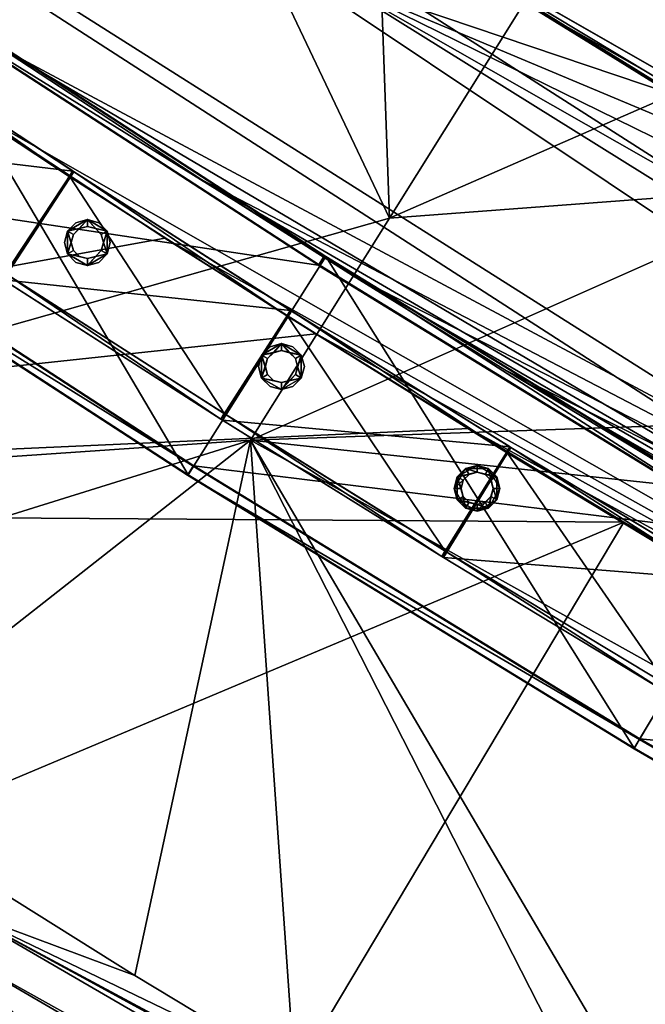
# Model space of a CAD drawing. Header units: millimetres. Extents: x 93711086 to 93775423, y 1247239064 to 1247319365.
# Tile 73 of 256: x 93748710 to 93749001, y 1247274826 to 1247275284. Entities that reach past the tile are written whole.
import ezdxf

# ---------------------------------------------------------------- set-up
doc = ezdxf.new("R2010")
doc.units = ezdxf.units.MM
doc.layers.add('BEAM', color=7, linetype='Continuous')
doc.layers.add('CONCRETE_ITEM', color=7, linetype='Continuous')

# ---------------------------------------------------------------- blocks, each defined once
blk = doc.blocks.new('ad5c39cf-2ef9-4802-b14b-9efffbcddd81')
at = {"color": 0, "transparency": 16777216}
mesh = blk.add_polyface(dxfattribs=at)
corners = [(93748602.4, 1247275520.6, 3925.92), (93748375.09, 1247275684.96, 3928.25), (93748191.53, 1247275674.66, 3924.55), (93748089.34, 1247275299.29, 3907.38), (93748206.98, 1247275213.23, 3906.13), (93748325.52, 1247275128.5, 3905.06), (93748694.09, 1247275456.7, 3925.23), (93748421.96, 1247275061.29, 3904.36), (93748785.54, 1247275394.73, 3924.71), (93748263.09, 1247275768.87, 3929.7), (93748876.36, 1247275335.21, 3638.93), (93748484.78, 1247275604.71, 3356.15), (93748061.37, 1247275925.67, 3647.44), (93748370.86, 1247275688.09, 3357.4), (93748263.37, 1247275541.24, 3463.84), (93748087.69, 1247275056.53, 3297.62), (93748149.15, 1247275626.87, 3465.3), (93748378.8, 1247275456.75, 3462.59), (93748494.97, 1247275373.66, 3461.51), (93748588.93, 1247275308.14, 3460.81), (93748683.1, 1247275244.31, 3460.28), (93748777.58, 1247275182.37, 3459.93), (93748847.83, 1247275137.79, 3459.79), (93748919, 1247275093.8, 3459.76), (93748396.93, 1247275483.12, 3366.15), (93748111.72, 1247275790.59, 3365.38), (93748512.9, 1247275400.16, 3365.06), (93748281.69, 1247275567.48, 3367.4), (93748167.68, 1247275652.97, 3368.86), (93748700.55, 1247275271.13, 3363.84), (93748606.65, 1247275334.78, 3364.37), (93748163.04, 1247275845.65, 3931.22), (93748064.34, 1247275923.3, 3932.85), (93747962.17, 1247275373.01, 3891.58), (93747940.42, 1247275344.96, 3856.08), (93748680.89, 1247274870.35, 3886.1), (93748381.98, 1247275003.83, 3834.36), (93748046.5, 1247275243.9, 3747.39), (93748727.2, 1247274779.73, 3743.32), (93748284.79, 1247275071.58, 3835.06), (93748056.39, 1247275718.35, 3418.6), (93748854.84, 1247275302.86, 3356.08), (93748157.7, 1247275849.85, 3360.39), (93748258.27, 1247275772.53, 3358.86), (93748579.12, 1247274872.45, 3833.48), (93748480.05, 1247274937.37, 3833.82), (93748165.5, 1247275156.83, 3836.13), (93748046.14, 1247275244.17, 3698.77), (93748802.15, 1247274734.49, 3653.38), (93748479.49, 1247274937.75, 3653.83), (93748381.2, 1247275004.37, 3654.36), (93748283.82, 1247275072.25, 3655.07), (93748164.35, 1247275157.67, 3656.13)]
mesh.append_faces([[corners[k] for k in face] for face in [(0, 1, 2, 0), (3, 4, 0, 3), (4, 5, 6, 4), (7, 8, 5, 7), (2, 3, 0, 2), (1, 9, 2, 1), (6, 0, 4, 6), (5, 8, 6, 5), (10, 11, 12, 10), (13, 12, 11, 13), (12, 1, 10, 12), (14, 15, 16, 14), (14, 17, 15, 14), (17, 18, 15, 17), (19, 15, 18, 19), (15, 19, 20, 15), (20, 21, 15, 20), (15, 22, 23, 15), (24, 25, 26, 24), (25, 24, 27, 25), (28, 25, 27, 28), (29, 30, 25, 29), (26, 25, 30, 26), (2, 31, 32, 2), (31, 2, 9, 31), (33, 34, 35, 33), (36, 37, 38, 36), (33, 35, 5, 33), (37, 36, 39, 37), (40, 18, 17, 40), (40, 17, 14, 40), (40, 19, 18, 40), (40, 20, 19, 40), (24, 40, 27, 24), (27, 40, 28, 27), (29, 40, 30, 29), (26, 40, 24, 26), (30, 40, 26, 30), (41, 25, 42, 41), (41, 42, 43, 41), (12, 13, 43, 12), (9, 12, 31, 9), (1, 12, 9, 1), (5, 35, 7, 5), (44, 34, 45, 44), (36, 34, 39, 36), (39, 34, 46, 39), (45, 34, 36, 45), (37, 39, 46, 37), (47, 38, 37, 47), (47, 48, 38, 47), (49, 47, 50, 49), (51, 47, 52, 51), (50, 47, 51, 50)]], dxfattribs={"color": 0})
mesh = blk.add_polyface(dxfattribs=at)
corners = [(93748817.39, 1247275088.41, 3913.79), (93748421.96, 1247275061.29, 3904.36), (93748519.11, 1247274995.46, 3903.83), (93748881.95, 1247275191.56, 3919.08), (93748944.72, 1247275291.84, 3924.22), (93748876.86, 1247275334.88, 3924.36), (93749013.74, 1247275249.2, 3924.19), (93748785.54, 1247275394.73, 3924.71), (93749397.86, 1247275026.22, 3925.24), (93749260.22, 1247275103.92, 3924.7), (93749083.84, 1247275206.88, 3924.25), (93748484.78, 1247275604.71, 3356.15), (93748876.36, 1247275335.21, 3638.93), (93748599.33, 1247275522.75, 3355.06), (93748602.4, 1247275520.6, 3925.92), (93748375.09, 1247275684.96, 3928.25), (93748617.11, 1247274931.24, 3903.48), (93748847.83, 1247275137.79, 3459.79), (93748087.69, 1247275056.53, 3297.62), (93748777.58, 1247275182.37, 3459.93), (93748919, 1247275093.8, 3459.76), (93748991.01, 1247275050.35, 3459.83), (93748935.69, 1247275121.1, 3363.32), (93749648.19, 1247274764.37, 3363.71), (93749007.5, 1247275077.76, 3363.38), (93748864.74, 1247275164.95, 3363.35), (93748794.72, 1247275209.39, 3363.49), (93748854.84, 1247275302.86, 3356.08), (93749261.62, 1247275103.12, 3353.84), (93749682.54, 1247274831.04, 3358.71), (93748691.62, 1247275458.4, 3354.37), (93748783.76, 1247275395.94, 3353.85), (93748875.86, 1247275335.54, 3353.49), (93748944.31, 1247275292.11, 3353.35), (93749013.85, 1247275249.13, 3353.32), (93749084.41, 1247275206.54, 3353.38), (93749698.9, 1247274864.79, 3496.58), (93749399.77, 1247275025.15, 3354.37), (93749698.06, 1247274865.22, 3641.63), (93748683.1, 1247275244.31, 3460.28), (93749619.62, 1247274709.91, 3438.54), (93748056.39, 1247275718.35, 3418.6), (93749627.22, 1247274723.99, 3390.32), (93748700.55, 1247275271.13, 3363.84), (93748111.72, 1247275790.59, 3365.38), (93749665.36, 1247274797.7, 3361.21), (93748370.86, 1247275688.09, 3357.4), (93748258.27, 1247275772.53, 3358.86), (93748694.09, 1247275456.7, 3925.23)]
mesh.append_faces([[corners[k] for k in face] for face in [(0, 1, 2, 0), (3, 1, 0, 3), (3, 4, 5, 3), (6, 4, 3, 6), (1, 3, 7, 1), (5, 7, 3, 5), (0, 8, 9, 0), (9, 10, 0, 9), (10, 6, 3, 10), (3, 0, 10, 3), (11, 12, 13, 11), (14, 12, 15, 14), (2, 16, 0, 2), (17, 18, 19, 17), (20, 21, 18, 20), (22, 23, 24, 22), (25, 26, 23, 25), (27, 28, 29, 27), (13, 30, 27, 13), (31, 27, 30, 31), (31, 32, 27, 31), (33, 27, 32, 33), (27, 33, 34, 27), (34, 35, 27, 34), (28, 36, 37, 28), (32, 12, 36, 32), (12, 9, 38, 12), (8, 38, 9, 8), (12, 4, 6, 12), (6, 10, 12, 6), (39, 40, 19, 39), (19, 40, 17, 19), (17, 40, 20, 17), (41, 40, 39, 41), (42, 41, 43, 42), (43, 23, 26, 43), (44, 23, 43, 44), (45, 44, 27, 45), (23, 44, 45, 23), (27, 46, 11, 27), (27, 47, 46, 27), (27, 11, 13, 27), (28, 27, 35, 28), (30, 12, 31, 30), (13, 12, 30, 13), (33, 36, 34, 33), (31, 12, 32, 31), (32, 36, 33, 32), (34, 36, 35, 34), (35, 36, 28, 35), (7, 5, 12, 7), (12, 14, 48, 12), (12, 48, 7, 12), (12, 5, 4, 12), (9, 12, 10, 9)]], dxfattribs={"color": 0})
mesh = blk.add_polyface(dxfattribs=at)
corners = [(93749705.12, 1247274592.7, 3917.6), (93749397.86, 1247275026.22, 3925.24), (93748817.39, 1247275088.41, 3913.79), (93749696.42, 1247274866.07, 3927.06), (93749581.46, 1247274926.24, 3926.27), (93749498.22, 1247274764.4, 3461.84), (93749615.82, 1247274702.87, 3462.65), (93749209.92, 1247273581.42, 3068.97), (93749648.19, 1247274764.37, 3363.71), (93749280.21, 1247274920.14, 3364.18), (93749233.65, 1247274946.43, 3364), (93749326.81, 1247274894.09, 3364.37), (93749187.1, 1247274972.94, 3363.84), (93749007.5, 1247275077.76, 3363.38), (93749749, 1247274671.39, 3367.18), (93749631.01, 1247274731.03, 3366.21), (93749069.35, 1247274660.22, 3903.99), (93749116.91, 1247274633.37, 3904.17), (93749164.56, 1247274606.73, 3904.37), (93749356.18, 1247274502.39, 3905.38), (93749476.89, 1247274439.21, 3906.19), (93749598.39, 1247274377.74, 3907.17), (93749720.7, 1247274318.03, 3908.33), (93749619.62, 1247274709.91, 3438.54), (93748056.39, 1247275718.35, 3418.6), (93749627.22, 1247274723.99, 3390.32), (93748935.69, 1247275121.1, 3363.32), (93748864.74, 1247275164.95, 3363.35), (93749513.7, 1247274792.4, 3365.4), (93749399.77, 1247275025.15, 3354.37), (93749682.54, 1247274831.04, 3358.71), (93749261.62, 1247275103.12, 3353.84), (93749584.18, 1247274924.81, 3355.4), (93749699.71, 1247274864.37, 3356.21), (93749698.06, 1247274865.22, 3641.63), (93749698.9, 1247274864.79, 3496.58), (93748876.36, 1247275335.21, 3638.93), (93749574.77, 1247274329.28, 3853.27), (93749583.06, 1247274346.28, 3872.17), (93748671.46, 1247274855.32, 3868.35), (93748991.01, 1247275050.35, 3459.83), (93749170.98, 1247274945.31, 3460.28), (93749310.93, 1247274866.31, 3460.82), (93749217.6, 1247274918.75, 3460.44), (93749264.24, 1247274892.42, 3460.62), (93749734.09, 1247274643.08, 3463.62), (93748700.55, 1247275271.13, 3363.84), (93748794.72, 1247275209.39, 3363.49), (93749665.36, 1247274797.7, 3361.21), (93748854.84, 1247275302.86, 3356.08), (93749035.01, 1247274599.23, 3833.99), (93749082.83, 1247274572.23, 3834.17), (93748801.97, 1247274734.6, 3833.38), (93748987.29, 1247274626.42, 3833.83), (93749568.35, 1247274314.5, 3747.17), (93748727.2, 1247274779.73, 3743.32), (93749131.36, 1247274545.09, 3654.38), (93749568.01, 1247274314.67, 3795.79), (93749130.76, 1247274545.42, 3834.37), (93749323.65, 1247274440.41, 3835.38)]
mesh.append_faces([[corners[k] for k in face] for face in [(0, 1, 2, 0), (3, 4, 0, 3), (4, 1, 0, 4), (5, 6, 7, 5), (8, 9, 10, 8), (9, 8, 11, 9), (8, 12, 13, 8), (12, 8, 10, 12), (14, 15, 8, 14), (16, 0, 2, 16), (0, 16, 17, 0), (18, 0, 17, 18), (0, 18, 19, 0), (19, 20, 0, 19), (0, 21, 22, 0), (23, 24, 25, 23), (8, 26, 27, 8), (8, 15, 28, 8), (28, 11, 8, 28), (29, 30, 31, 29), (29, 32, 30, 29), (32, 33, 30, 32), (34, 35, 36, 34), (37, 38, 39, 37), (40, 23, 41, 40), (42, 23, 5, 42), (43, 23, 44, 43), (44, 23, 42, 44), (5, 23, 6, 5), (23, 45, 6, 23), (41, 23, 43, 41), (25, 46, 47, 25), (25, 10, 9, 25), (25, 26, 13, 25), (25, 47, 27, 25), (25, 27, 26, 25), (25, 13, 12, 25), (25, 12, 10, 25), (25, 28, 15, 25), (25, 9, 11, 25), (25, 11, 28, 25), (14, 25, 15, 14), (48, 49, 30, 48), (29, 35, 32, 29), (32, 35, 33, 32), (34, 1, 4, 34), (4, 3, 34, 4), (37, 50, 51, 37), (37, 52, 53, 37), (37, 53, 50, 37), (54, 55, 56, 54), (50, 57, 51, 50), (51, 57, 58, 51), (58, 57, 59, 58)]], dxfattribs={"color": 0})
mesh = blk.add_polyface(dxfattribs=at)
corners = [(93748802.15, 1247274734.49, 3653.38), (93748727.21, 1247274779.72, 3653.32), (93748659.28, 1247273663.4, 3321.1), (93749310.93, 1247274866.31, 3460.82), (93749498.22, 1247274764.4, 3461.84), (93748384.42, 1247274033.53, 3065.16), (93749264.24, 1247274892.42, 3460.62), (93749217.6, 1247274918.75, 3460.44), (93748817.39, 1247275088.41, 3913.79), (93748763.64, 1247274839.5, 3903.32), (93748837.79, 1247274794.74, 3903.38), (93748617.11, 1247274931.24, 3903.48), (93749021.88, 1247274687.27, 3903.83), (93749069.35, 1247274660.22, 3903.99), (93747682.35, 1247274499.25, 3067.91), (93748991.01, 1247275050.35, 3459.83), (93748087.69, 1247275056.53, 3297.62), (93749170.98, 1247274945.31, 3460.28), (93748680.89, 1247274870.35, 3886.1), (93748671.46, 1247274855.32, 3868.35), (93749583.06, 1247274346.28, 3872.17), (93748652.87, 1247274825.66, 3833.35), (93747940.42, 1247275344.96, 3856.08), (93748801.97, 1247274734.6, 3833.38), (93748727.2, 1247274779.73, 3743.32), (93748480.05, 1247274937.37, 3833.82), (93748381.98, 1247275003.83, 3834.36), (93748987.73, 1247274626.17, 3653.83), (93749035.5, 1247274598.95, 3653.99), (93749083.37, 1247274571.92, 3654.17), (93748652.74, 1247274825.75, 3653.35), (93747748.19, 1247274844.9, 3491.34), (93748578.8, 1247274872.66, 3653.48), (93748479.49, 1247274937.75, 3653.83), (93748381.2, 1247275004.37, 3654.36), (93748283.82, 1247275072.25, 3655.07), (93749131.36, 1247274545.09, 3654.38), (93748919, 1247275093.8, 3459.76), (93749619.62, 1247274709.91, 3438.54), (93748421.96, 1247275061.29, 3904.36), (93748519.11, 1247274995.46, 3903.83), (93749116.91, 1247274633.37, 3904.17), (93749164.56, 1247274606.73, 3904.37), (93749356.18, 1247274502.39, 3905.38), (93749476.89, 1247274439.21, 3906.19), (93749574.77, 1247274329.28, 3853.27), (93748579.12, 1247274872.45, 3833.48), (93749568.01, 1247274314.67, 3795.79), (93748987.29, 1247274626.42, 3833.83), (93749035.01, 1247274599.23, 3833.99), (93749568.35, 1247274314.5, 3747.17), (93748046.14, 1247275244.17, 3698.77), (93748206.23, 1247273926.16, 3319.99)]
mesh.append_faces([[corners[k] for k in face] for face in [(0, 1, 2, 0), (3, 4, 5, 3), (6, 3, 5, 6), (6, 5, 7, 6), (8, 9, 10, 8), (9, 8, 11, 9), (8, 12, 13, 8), (12, 8, 10, 12), (14, 15, 5, 14), (14, 16, 15, 14), (5, 15, 17, 5), (17, 7, 5, 17), (11, 18, 9, 11), (18, 19, 20, 18), (21, 19, 22, 21), (19, 18, 22, 19), (23, 19, 21, 23), (24, 25, 26, 24), (21, 24, 23, 21), (24, 27, 28, 24), (28, 29, 24, 28), (1, 30, 31, 1), (30, 32, 31, 30), (33, 31, 32, 33), (33, 34, 31, 33), (34, 35, 31, 34), (36, 29, 2, 36), (28, 2, 29, 28), (37, 38, 15, 37), (39, 18, 40, 39), (40, 18, 11, 40), (18, 10, 9, 18), (18, 12, 10, 18), (18, 41, 13, 18), (18, 13, 12, 18), (18, 42, 41, 18), (18, 43, 42, 18), (18, 44, 43, 18), (18, 20, 44, 18), (45, 19, 23, 45), (21, 22, 46, 21), (46, 24, 21, 46), (25, 24, 46, 25), (23, 47, 48, 23), (48, 47, 49, 48), (24, 47, 23, 24), (24, 50, 47, 24), (30, 51, 32, 30), (32, 51, 33, 32), (36, 24, 29, 36), (27, 24, 0, 27), (1, 51, 30, 1), (0, 51, 1, 0), (52, 1, 31, 52)]], dxfattribs={"color": 0})
blk = doc.blocks.new('5bbbe152-908d-476c-86af-f8c3bda7d93c')
at = {"color": 0, "transparency": 16777216}
mesh = blk.add_polyface(dxfattribs=at)
corners = [(93748998.25, 1247274949.16, 4919.34), (93748788.12, 1247275072.09, 4919.37), (93748790.79, 1247275076.32, 4919.34), (93748995.69, 1247274944.87, 4919.37), (93748788.37, 1247275072.34, 4979.37), (93748848.95, 1247275169.71, 4918.71), (93748851.68, 1247275173.9, 4918.68), (93748852.17, 1247275173.58, 4918.68), (93748852.42, 1247275173.83, 4978.68), (93748651.11, 1247275304.58, 4979.31), (93748584.41, 1247275204.81, 4980.01), (93748650.72, 1247275304.42, 4919.31), (93748647.94, 1247275300.27, 4919.34), (93748648.3, 1247275300.41, 4974.34), (93748849.5, 1247275169.35, 4918.71), (93748849.73, 1247275169.58, 4973.71), (93748791.02, 1247275076.55, 4974.34), (93748587.16, 1247275208.96, 4974.98), (93748586.79, 1247275208.82, 4919.98), (93748584.01, 1247275204.66, 4920.01), (93748453.53, 1247275440.55, 4980.63), (93748384.16, 1247275342.62, 4981.35), (93748452.98, 1247275440.5, 4920.63), (93748450.09, 1247275436.42, 4920.66), (93748450.59, 1247275436.46, 4975.66), (93748387, 1247275346.7, 4976.32), (93748386.49, 1247275346.66, 4921.32), (93748383.6, 1247275342.57, 4921.35), (93748259.91, 1247275581.75, 4982.69), (93748187.85, 1247275485.78, 4983.43), (93748259.2, 1247275581.82, 4922.69), (93748256.19, 1247275577.82, 4922.72), (93748256.85, 1247275577.76, 4977.72), (93748190.8, 1247275489.78, 4978.4), (93748190.14, 1247275489.85, 4923.41), (93748187.14, 1247275485.85, 4923.44), (93748070.48, 1247275728.19, 4985.53), (93748069.6, 1247275728.39, 4925.54), (93748066.48, 1247275724.48, 4925.57), (93748067.29, 1247275724.29, 4980.56), (93747998.8, 1247275638.21, 4981.28), (93747997.99, 1247275638.39, 4926.29)]
mesh.append_faces([[corners[k] for k in face] for face in [(0, 1, 2, 0), (3, 4, 1, 3), (4, 9, 10, 4), (6, 12, 11, 6), (15, 17, 13, 15), (16, 18, 17, 16), (2, 19, 18, 2), (1, 10, 19, 1), (10, 20, 21, 10), (9, 22, 20, 9), (11, 23, 22, 11), (12, 24, 23, 12), (13, 25, 24, 13), (17, 26, 25, 17), (18, 27, 26, 18), (19, 21, 27, 19), (21, 28, 29, 21), (20, 30, 28, 20), (22, 31, 30, 22), (23, 32, 31, 23), (24, 33, 32, 24), (25, 34, 33, 25), (26, 35, 34, 26), (27, 29, 35, 27), (28, 37, 36, 28), (30, 38, 37, 30), (31, 39, 38, 31), (32, 40, 39, 32)]], dxfattribs={"vtx0": -1, "color": 0})
mesh.append_faces([[corners[k] for k in face] for face in [(6, 11, 8, 6), (15, 13, 5, 15)]], dxfattribs={"vtx1": -1, "vtx2": -1, "vtx3": -1, "color": 0})
mesh.append_faces([[corners[k] for k in face] for face in [(5, 6, 7, 5), (4, 8, 9, 4), (11, 9, 8, 11), (8, 7, 6, 8), (6, 5, 12, 6), (13, 12, 5, 13), (5, 14, 15, 5), (15, 16, 17, 15), (16, 2, 18, 16), (2, 1, 19, 2), (1, 4, 10, 1), (10, 9, 20, 10), (9, 11, 22, 9), (11, 12, 23, 11), (12, 13, 24, 12), (13, 17, 25, 13), (17, 18, 26, 17), (18, 19, 27, 18), (19, 10, 21, 19), (21, 20, 28, 21), (20, 22, 30, 20), (22, 23, 31, 22), (23, 24, 32, 23), (24, 25, 33, 24), (25, 26, 34, 25), (26, 27, 35, 26), (27, 21, 29, 27), (29, 28, 36, 29), (28, 30, 37, 28), (30, 31, 38, 30), (31, 32, 39, 31), (32, 33, 40, 32), (33, 34, 41, 33)]], dxfattribs={"vtx2": -1, "vtx3": -1, "color": 0})
mesh = blk.add_polyface(dxfattribs=at)
corners = [(93749636.46, 1247274595.64, 4982.77), (93749476.26, 1247274812.91, 4980.41), (93749420.09, 1247274706.86, 4981.12), (93749476.39, 1247274812.43, 4920.41), (93749690.04, 1247274703.03, 4982.04), (93749473.93, 1247274808.45, 4975.44), (93749474.05, 1247274808.02, 4920.44), (93749687.5, 1247274698.3, 4922.07), (93749687.83, 1247274698.51, 4977.07), (93749422.44, 1247274711.24, 4976.09), (93749638.72, 1247274600.07, 4977.74), (93749422.57, 1247274710.8, 4921.09), (93749638.94, 1247274599.59, 4922.74), (93749420.23, 1247274706.38, 4921.12), (93749636.71, 1247274595.11, 4922.77), (93749473.5, 1247274808.32, 4920.44), (93749475.9, 1247274812.71, 4920.41), (93749265.23, 1247274928, 4979.28), (93749206.45, 1247274823.38, 4979.97), (93749265.25, 1247274927.59, 4919.28), (93749262.78, 1247274923.61, 4974.31), (93749262.8, 1247274923.23, 4919.31), (93749208.9, 1247274827.7, 4974.94), (93749208.92, 1247274827.33, 4919.95), (93749206.47, 1247274822.97, 4919.97), (93749262.25, 1247274923.55, 4919.3), (93749264.75, 1247274927.88, 4919.28), (93749057.2, 1247275048.31, 4978.68), (93748995.8, 1247274945.2, 4979.37), (93749057.09, 1247275047.97, 4918.68), (93749054.53, 1247275043.68, 4918.71), (93749054.64, 1247275043.99, 4973.71), (93748998.35, 1247274949.47, 4974.34), (93748998.25, 1247274949.16, 4919.34), (93748995.69, 1247274944.87, 4919.37), (93748852.42, 1247275173.83, 4978.68), (93748788.37, 1247275072.34, 4979.37), (93748852.17, 1247275173.58, 4918.68), (93748849.73, 1247275169.58, 4973.71), (93748849.5, 1247275169.35, 4918.71), (93748791.02, 1247275076.55, 4974.34), (93748790.79, 1247275076.32, 4919.34), (93748788.12, 1247275072.09, 4919.37), (93748848.95, 1247275169.71, 4918.71)]
mesh.append_faces([[corners[k] for k in face] for face in [(0, 1, 2, 0), (8, 9, 5, 8), (10, 11, 9, 10), (12, 13, 11, 12), (14, 2, 13, 14), (2, 17, 18, 2), (5, 22, 20, 5), (9, 23, 22, 9), (11, 24, 23, 11), (13, 18, 24, 13), (18, 27, 28, 18), (26, 30, 29, 26), (20, 32, 31, 20), (22, 33, 32, 22), (23, 34, 33, 23), (24, 28, 34, 24), (28, 35, 36, 28), (27, 37, 35, 27), (30, 38, 39, 30), (31, 40, 38, 31), (32, 41, 40, 32)]], dxfattribs={"vtx0": -1, "color": 0})
mesh.append_faces([[corners[k] for k in face] for face in [(15, 3, 7, 15), (25, 19, 15, 25), (43, 37, 30, 43)]], dxfattribs={"vtx0": -1, "vtx1": -1, "vtx2": -1, "vtx3": -1, "color": 0})
mesh.append_faces([[corners[k] for k in face] for face in [(16, 19, 1, 16), (5, 20, 15, 5), (26, 29, 17, 26), (20, 31, 25, 20)]], dxfattribs={"vtx1": -1, "vtx2": -1, "vtx3": -1, "color": 0})
mesh.append_faces([[corners[k] for k in face] for face in [(3, 1, 4, 3), (5, 6, 7, 5), (15, 16, 3, 15), (7, 6, 15, 7), (2, 1, 17, 2), (19, 17, 1, 19), (1, 3, 16, 1), (20, 21, 15, 20), (15, 6, 5, 15), (5, 9, 22, 5), (9, 11, 23, 9), (11, 13, 24, 11), (13, 2, 18, 13), (25, 26, 19, 25), (19, 16, 15, 19), (15, 21, 25, 15), (18, 17, 27, 18), (29, 27, 17, 29), (17, 19, 26, 17), (26, 25, 30, 26), (31, 30, 25, 31), (25, 21, 20, 25), (20, 22, 32, 20), (22, 23, 33, 22), (23, 24, 34, 23), (24, 18, 28, 24), (28, 27, 35, 28), (27, 29, 37, 27), (30, 31, 38, 30), (31, 32, 40, 31), (32, 33, 41, 32), (33, 34, 42, 33), (34, 28, 36, 34), (37, 29, 30, 37), (30, 39, 43, 30)]], dxfattribs={"vtx2": -1, "vtx3": -1, "color": 0})
blk = doc.blocks.new('f357faa2-69a9-428c-9ab5-28bcab1dfc28')
at = {"color": 0, "transparency": 16777216}
mesh = blk.add_polyface(dxfattribs=at)
corners = [(93748805.95, 1247275100.29, 4034.01), (93748805.99, 1247275100.25, 4071.01), (93748907.92, 1247275036.86, 4070.94), (93748804.39, 1247275097.71, 4074.01), (93748804.35, 1247275097.75, 4034.01), (93748906.32, 1247275034.34, 4033.94), (93748835.99, 1247275148.73, 4074.03), (93748803.64, 1247275098.19, 4074.01), (93748836.41, 1247275148.46, 4074.03), (93748805.25, 1247275100.72, 4071.02), (93748834.36, 1247275146.21, 4071.03), (93748834.8, 1247275145.92, 4071.03), (93748803.58, 1247275098.25, 4034.01), (93748805.2, 1247275100.77, 4034.02), (93748735.15, 1247275213.29, 4034.26), (93748735.23, 1247275213.22, 4074.26), (93748835.93, 1247275148.78, 4034.03), (93748733.59, 1247275210.71, 4071.26), (93748733.52, 1247275210.77, 4034.26), (93748834.31, 1247275146.25, 4034.03), (93748704.11, 1247275165.48, 4034.25), (93748704.18, 1247275165.42, 4071.25), (93748702.55, 1247275162.9, 4074.25), (93748702.47, 1247275162.97, 4034.25), (93748734.82, 1247275213.5, 4074.27), (93748701.81, 1247275163.39, 4074.25), (93748733.06, 1247275211.07, 4034.27), (93748734.71, 1247275213.58, 4034.27), (93748703.45, 1247275165.9, 4071.25), (93748733.16, 1247275211, 4071.27), (93748701.7, 1247275163.47, 4034.25), (93748703.35, 1247275165.98, 4034.25), (93748634.83, 1247275279.39, 4034.66), (93748634.96, 1247275279.29, 4074.66), (93748633.28, 1247275276.8, 4071.66), (93748633.16, 1247275276.89, 4034.66), (93748603.15, 1247275232, 4034.65), (93748601.61, 1247275229.41, 4074.65), (93748632.71, 1247275277.2, 4034.67), (93748634.39, 1247275279.68, 4034.67), (93748603.27, 1247275231.91, 4071.65), (93748602.54, 1247275232.4, 4071.66), (93748601.48, 1247275229.5, 4034.65), (93748600.71, 1247275230.02, 4034.66), (93748634.54, 1247275279.57, 4074.67)]
mesh.append_faces([[corners[k] for k in face] for face in [(12, 0, 5, 12), (20, 9, 0, 20), (26, 14, 19, 26), (28, 17, 9, 28), (30, 20, 12, 30), (34, 26, 17, 34), (36, 28, 20, 36), (38, 32, 26, 38), (41, 34, 28, 41)]], dxfattribs={"vtx0": -1, "vtx1": -1, "vtx2": -1, "vtx3": -1, "color": 0})
mesh.append_faces([[corners[k] for k in face] for face in [(19, 11, 10, 19), (12, 3, 7, 12), (22, 6, 15, 22), (24, 14, 27, 24), (30, 22, 25, 30), (37, 24, 33, 37), (44, 32, 39, 44)]], dxfattribs={"vtx0": -1, "vtx2": -1, "vtx3": -1, "color": 0})
mesh.append_faces([[corners[k] for k in face] for face in [(8, 6, 3, 8), (16, 14, 6, 16), (10, 17, 19, 10), (7, 22, 12, 7), (15, 24, 22, 15), (27, 32, 24, 27), (25, 37, 30, 25)]], dxfattribs={"vtx1": -1, "vtx2": -1, "vtx3": -1, "color": 0})
mesh.append_faces([[corners[k] for k in face] for face in [(0, 1, 2, 0), (3, 4, 5, 3), (6, 7, 3, 6), (9, 10, 11, 9), (12, 13, 0, 12), (14, 15, 6, 14), (17, 18, 19, 17), (20, 21, 9, 20), (9, 1, 0, 9), (0, 13, 20, 0), (22, 23, 12, 22), (12, 4, 3, 12), (24, 25, 22, 24), (22, 7, 6, 22), (26, 27, 14, 26), (14, 16, 19, 14), (19, 18, 26, 19), (28, 29, 17, 28), (17, 10, 9, 17), (9, 21, 28, 9), (30, 31, 20, 30), (20, 13, 12, 20), (12, 23, 30, 12), (32, 33, 24, 32), (24, 15, 14, 24), (34, 35, 26, 34), (26, 18, 17, 26), (17, 29, 34, 17), (28, 21, 20, 28), (20, 31, 36, 20), (30, 23, 22, 30), (37, 25, 24, 37), (38, 39, 32, 38), (32, 27, 26, 32), (26, 35, 38, 26), (34, 29, 28, 34), (28, 40, 41, 28), (36, 31, 30, 36), (30, 42, 43, 30), (44, 33, 32, 44)]], dxfattribs={"vtx2": -1, "vtx3": -1, "color": 0})
mesh = blk.add_polyface(dxfattribs=at)
corners = [(93749010.62, 1247274971.3, 4074.02), (93749010.67, 1247274971.28, 4034.02), (93749114.27, 1247274910.48, 4034.24), (93749040.89, 1247275023.11, 4074.03), (93749009.86, 1247274971.75, 4074.02), (93749041.32, 1247275022.85, 4074.03), (93749011.42, 1247274974.32, 4071.02), (93749039.34, 1247275020.54, 4071.03), (93749039.79, 1247275020.27, 4071.03), (93749009.89, 1247274971.75, 4034.02), (93749011.44, 1247274974.32, 4034.02), (93749012.2, 1247274973.86, 4034.02), (93748938.45, 1247275085.01, 4033.96), (93748938.45, 1247275085, 4073.96), (93749040.92, 1247275023.11, 4034.03), (93748936.88, 1247275082.44, 4070.96), (93748936.88, 1247275082.45, 4033.96), (93749039.37, 1247275020.54, 4034.03), (93748908.66, 1247275036.41, 4033.94), (93748908.66, 1247275036.41, 4070.94), (93749012.16, 1247274973.87, 4071.02), (93748907.09, 1247275033.85, 4073.94), (93748907.09, 1247275033.86, 4033.94), (93748938.02, 1247275085.27, 4073.96), (93748906.33, 1247275034.32, 4073.94), (93748936.42, 1247275082.74, 4033.96), (93748938.01, 1247275085.29, 4033.96), (93748907.92, 1247275036.86, 4070.94), (93748936.44, 1247275082.72, 4070.96), (93748906.32, 1247275034.34, 4033.94), (93748907.9, 1247275036.89, 4033.94), (93748836.37, 1247275148.5, 4034.03), (93748836.41, 1247275148.46, 4074.03), (93748834.8, 1247275145.92, 4071.03), (93748834.77, 1247275145.96, 4034.03), (93748805.95, 1247275100.29, 4034.01), (93748804.39, 1247275097.71, 4074.01), (93748834.31, 1247275146.25, 4034.03), (93748835.93, 1247275148.78, 4034.03), (93748805.99, 1247275100.25, 4071.01), (93748805.25, 1247275100.72, 4071.02), (93748804.35, 1247275097.75, 4034.01), (93748803.58, 1247275098.25, 4034.01), (93748835.99, 1247275148.73, 4074.03)]
mesh.append_faces([[corners[k] for k in face] for face in [(15, 17, 8, 15), (18, 6, 11, 18), (25, 12, 17, 25), (27, 15, 6, 27), (29, 18, 9, 29), (37, 31, 25, 37), (40, 33, 27, 40)]], dxfattribs={"vtx0": -1, "vtx1": -1, "vtx2": -1, "vtx3": -1, "color": 0})
mesh.append_faces([[corners[k] for k in face] for face in [(9, 0, 4, 9), (21, 3, 13, 21), (23, 12, 26, 23), (25, 15, 28, 25), (27, 18, 30, 27), (29, 21, 24, 29), (36, 23, 32, 36), (43, 31, 38, 43)]], dxfattribs={"vtx0": -1, "vtx2": -1, "vtx3": -1, "color": 0})
mesh.append_faces([[corners[k] for k in face] for face in [(5, 3, 0, 5), (14, 12, 3, 14), (4, 21, 9, 4), (13, 23, 21, 13), (26, 31, 23, 26), (28, 33, 25, 28), (30, 35, 27, 30), (24, 36, 29, 24)]], dxfattribs={"vtx1": -1, "vtx2": -1, "vtx3": -1, "color": 0})
mesh.append_faces([[corners[k] for k in face] for face in [(0, 1, 2, 0), (3, 4, 0, 3), (6, 7, 8, 6), (9, 10, 11, 9), (12, 13, 3, 12), (15, 16, 17, 15), (8, 7, 15, 8), (18, 19, 6, 18), (6, 20, 11, 6), (11, 10, 18, 11), (21, 22, 9, 21), (9, 1, 0, 9), (23, 24, 21, 23), (21, 4, 3, 21), (25, 26, 12, 25), (12, 14, 17, 12), (17, 16, 25, 17), (27, 28, 15, 27), (15, 7, 6, 15), (6, 19, 27, 6), (29, 30, 18, 29), (18, 10, 9, 18), (9, 22, 29, 9), (31, 32, 23, 31), (23, 13, 12, 23), (33, 34, 25, 33), (25, 16, 15, 25), (27, 19, 18, 27), (29, 22, 21, 29), (36, 24, 23, 36), (37, 38, 31, 37), (31, 26, 25, 31), (25, 34, 37, 25), (33, 28, 27, 33), (27, 39, 40, 27), (35, 30, 29, 35), (29, 41, 42, 29), (43, 32, 31, 43), (37, 34, 33, 37)]], dxfattribs={"vtx2": -1, "vtx3": -1, "color": 0})
blk = doc.blocks.new('ce13e8d2-0b7d-4f5b-b89a-75df506996d1')
at = {"color": 0, "transparency": 16777216}
mesh = blk.add_polyface(dxfattribs=at)
corners = [(93748922.69, 1247275058.56, 4073.95), (93748918.96, 1247275059.56, 4073.95), (93748918.96, 1247275059.56, 4973.95), (93748922.69, 1247275058.56, 4973.95), (93748916.23, 1247275062.29, 4073.95), (93748916.23, 1247275062.29, 4973.95), (93748915.24, 1247275066.01, 4073.95), (93748915.24, 1247275066.01, 4973.95), (93748916.23, 1247275069.74, 4073.95), (93748916.23, 1247275069.74, 4973.95), (93748918.96, 1247275072.46, 4073.95), (93748918.96, 1247275072.46, 4973.95), (93748922.69, 1247275073.46, 4073.95), (93748922.69, 1247275073.46, 4973.95), (93748926.41, 1247275072.46, 4073.95), (93748926.41, 1247275072.46, 4973.95), (93748929.14, 1247275069.74, 4073.95), (93748929.14, 1247275069.74, 4973.95), (93748930.14, 1247275066.01, 4073.95), (93748930.14, 1247275066.01, 4973.95), (93748929.14, 1247275062.29, 4073.95), (93748929.14, 1247275062.29, 4973.95), (93748926.41, 1247275059.56, 4073.95), (93748926.41, 1247275059.56, 4973.95), (93748922.69, 1247275055.36, 4073.95), (93748928.01, 1247275056.79, 4073.95), (93748928.01, 1247275056.79, 4973.95), (93748922.69, 1247275055.36, 4973.95), (93748931.91, 1247275060.69, 4073.95), (93748931.91, 1247275060.69, 4973.95), (93748933.34, 1247275066.01, 4073.95), (93748933.34, 1247275066.01, 4973.95), (93748931.91, 1247275071.34, 4073.95), (93748931.91, 1247275071.34, 4973.95), (93748928.01, 1247275075.23, 4073.95), (93748928.01, 1247275075.23, 4973.95), (93748922.69, 1247275076.66, 4073.95), (93748922.69, 1247275076.66, 4973.95), (93748917.36, 1247275075.23, 4073.95), (93748917.36, 1247275075.23, 4973.95), (93748913.46, 1247275071.34, 4073.95), (93748913.46, 1247275071.34, 4973.95), (93748912.04, 1247275066.01, 4073.95), (93748912.04, 1247275066.01, 4973.95), (93748913.46, 1247275060.69, 4073.95), (93748913.46, 1247275060.69, 4973.95), (93748917.36, 1247275056.79, 4073.95), (93748917.36, 1247275056.79, 4973.95)]
mesh.append_faces([[corners[k] for k in face] for face in [(0, 2, 3, 0), (1, 5, 2, 1), (4, 7, 5, 4), (6, 9, 7, 6), (8, 11, 9, 8), (10, 13, 11, 10), (12, 15, 13, 12), (14, 17, 15, 14), (16, 19, 17, 16), (18, 21, 19, 18), (20, 23, 21, 20), (22, 3, 23, 22), (24, 26, 27, 24), (25, 29, 26, 25), (28, 31, 29, 28), (30, 33, 31, 30), (32, 35, 33, 32), (34, 37, 35, 34), (36, 39, 37, 36), (38, 41, 39, 38), (40, 43, 41, 40), (42, 45, 43, 42), (44, 47, 45, 44), (46, 27, 47, 46)]], dxfattribs={"vtx0": -1, "color": 0})
mesh.append_faces([[corners[k] for k in face] for face in [(37, 41, 13, 37), (5, 41, 45, 5), (33, 37, 13, 33), (3, 45, 27, 3), (29, 33, 17, 29), (21, 27, 29, 21), (30, 25, 18, 30), (34, 30, 18, 34), (1, 25, 46, 1), (38, 34, 14, 38), (6, 46, 42, 6), (42, 38, 10, 42)]], dxfattribs={"vtx0": -1, "vtx1": -1, "vtx2": -1, "vtx3": -1, "color": 0})
mesh.append_faces([[corners[k] for k in face] for face in [(41, 9, 11, 41), (41, 11, 13, 41), (33, 13, 15, 33), (33, 15, 17, 33), (29, 17, 19, 29), (29, 19, 21, 29), (25, 20, 18, 25), (34, 18, 16, 34), (34, 16, 14, 34), (38, 14, 12, 38), (38, 12, 10, 38)]], dxfattribs={"vtx0": -1, "vtx2": -1, "vtx3": -1, "color": 0})
mesh.append_faces([[corners[k] for k in face] for face in [(7, 9, 41, 7), (5, 7, 41, 5), (2, 5, 45, 2), (3, 2, 45, 3), (23, 3, 27, 23), (21, 23, 27, 21), (22, 20, 25, 22), (0, 22, 25, 0), (1, 0, 25, 1), (4, 1, 46, 4), (6, 4, 46, 6), (8, 6, 42, 8), (10, 8, 42, 10)]], dxfattribs={"vtx1": -1, "vtx2": -1, "vtx3": -1, "color": 0})
mesh.append_faces([[corners[k] for k in face] for face in [(0, 1, 2, 0), (1, 4, 5, 1), (4, 6, 7, 4), (6, 8, 9, 6), (8, 10, 11, 8), (10, 12, 13, 10), (12, 14, 15, 12), (14, 16, 17, 14), (16, 18, 19, 16), (18, 20, 21, 18), (20, 22, 23, 20), (22, 0, 3, 22), (24, 25, 26, 24), (25, 28, 29, 25), (28, 30, 31, 28), (30, 32, 33, 30), (32, 34, 35, 32), (34, 36, 37, 34), (36, 38, 39, 36), (38, 40, 41, 38), (40, 42, 43, 40), (42, 44, 45, 42), (44, 46, 47, 44), (46, 24, 27, 46), (41, 43, 45, 41), (45, 47, 27, 45), (27, 26, 29, 27), (29, 31, 33, 29), (33, 35, 37, 33), (37, 39, 41, 37), (25, 24, 46, 25), (46, 44, 42, 46), (42, 40, 38, 42), (38, 36, 34, 38), (34, 32, 30, 34), (30, 28, 25, 30)]], dxfattribs={"vtx2": -1, "vtx3": -1, "color": 0})
blk = doc.blocks.new('ca4bca8a-ca7e-4c74-affd-6d9ce4780f41')
at = {"color": 0, "transparency": 16777216}
mesh = blk.add_polyface(dxfattribs=at)
corners = [(93748831.77, 1247275115.18, 4074.02), (93748828.05, 1247275116.18, 4074.02), (93748828.05, 1247275116.18, 4974.02), (93748831.77, 1247275115.18, 4974.02), (93748825.32, 1247275118.9, 4074.02), (93748825.32, 1247275118.9, 4974.02), (93748824.32, 1247275122.63, 4074.02), (93748824.32, 1247275122.63, 4974.02), (93748825.32, 1247275126.35, 4074.02), (93748825.32, 1247275126.35, 4974.02), (93748828.05, 1247275129.08, 4074.02), (93748828.05, 1247275129.08, 4974.02), (93748831.77, 1247275130.08, 4074.02), (93748831.77, 1247275130.08, 4974.02), (93748835.5, 1247275129.08, 4074.02), (93748835.5, 1247275129.08, 4974.02), (93748838.22, 1247275126.35, 4074.02), (93748838.22, 1247275126.35, 4974.02), (93748839.22, 1247275122.63, 4074.02), (93748839.22, 1247275122.63, 4974.02), (93748838.22, 1247275118.9, 4074.02), (93748838.22, 1247275118.9, 4974.02), (93748835.5, 1247275116.18, 4074.02), (93748835.5, 1247275116.18, 4974.02), (93748831.77, 1247275111.98, 4074.02), (93748837.1, 1247275113.41, 4074.02), (93748837.1, 1247275113.41, 4974.02), (93748831.77, 1247275111.98, 4974.02), (93748841, 1247275117.3, 4074.02), (93748841, 1247275117.3, 4974.02), (93748842.42, 1247275122.63, 4074.02), (93748842.42, 1247275122.63, 4974.02), (93748841, 1247275127.95, 4074.02), (93748841, 1247275127.95, 4974.02), (93748837.1, 1247275131.85, 4074.02), (93748837.1, 1247275131.85, 4974.02), (93748831.77, 1247275133.28, 4074.02), (93748831.77, 1247275133.28, 4974.02), (93748826.45, 1247275131.85, 4074.02), (93748826.45, 1247275131.85, 4974.02), (93748822.55, 1247275127.95, 4074.02), (93748822.55, 1247275127.95, 4974.02), (93748821.12, 1247275122.63, 4074.02), (93748821.12, 1247275122.63, 4974.02), (93748822.55, 1247275117.3, 4074.02), (93748822.55, 1247275117.3, 4974.02), (93748826.45, 1247275113.41, 4074.02), (93748826.45, 1247275113.41, 4974.02)]
mesh.append_faces([[corners[k] for k in face] for face in [(0, 2, 3, 0), (1, 5, 2, 1), (4, 7, 5, 4), (6, 9, 7, 6), (8, 11, 9, 8), (10, 13, 11, 10), (12, 15, 13, 12), (14, 17, 15, 14), (16, 19, 17, 16), (18, 21, 19, 18), (20, 23, 21, 20), (22, 3, 23, 22), (24, 26, 27, 24), (25, 29, 26, 25), (28, 31, 29, 28), (30, 33, 31, 30), (32, 35, 33, 32), (34, 37, 35, 34), (36, 39, 37, 36), (38, 41, 39, 38), (40, 43, 41, 40), (42, 45, 43, 42), (44, 47, 45, 44), (46, 27, 47, 46)]], dxfattribs={"vtx0": -1, "color": 0})
mesh.append_faces([[corners[k] for k in face] for face in [(13, 33, 37, 13), (29, 33, 19, 29), (27, 29, 21, 27), (9, 37, 41, 9), (45, 27, 3, 45), (5, 41, 45, 5), (24, 44, 0, 24), (8, 44, 40, 8), (28, 24, 0, 28), (12, 40, 36, 12), (32, 28, 20, 32), (16, 36, 32, 16)]], dxfattribs={"vtx0": -1, "vtx1": -1, "vtx2": -1, "vtx3": -1, "color": 0})
mesh.append_faces([[corners[k] for k in face] for face in [(33, 15, 17, 33), (33, 17, 19, 33), (29, 19, 21, 29), (27, 21, 23, 27), (27, 23, 3, 27), (45, 3, 2, 45), (44, 4, 1, 44), (44, 1, 0, 44), (28, 0, 22, 28), (28, 22, 20, 28), (32, 20, 18, 32), (32, 18, 16, 32)]], dxfattribs={"vtx0": -1, "vtx2": -1, "vtx3": -1, "color": 0})
mesh.append_faces([[corners[k] for k in face] for face in [(13, 15, 33, 13), (11, 13, 37, 11), (9, 11, 37, 9), (7, 9, 41, 7), (5, 7, 41, 5), (2, 5, 45, 2), (6, 4, 44, 6), (8, 6, 44, 8), (10, 8, 40, 10), (12, 10, 40, 12), (14, 12, 36, 14), (16, 14, 36, 16)]], dxfattribs={"vtx1": -1, "vtx2": -1, "vtx3": -1, "color": 0})
mesh.append_faces([[corners[k] for k in face] for face in [(0, 1, 2, 0), (1, 4, 5, 1), (4, 6, 7, 4), (6, 8, 9, 6), (8, 10, 11, 8), (10, 12, 13, 10), (12, 14, 15, 12), (14, 16, 17, 14), (16, 18, 19, 16), (18, 20, 21, 18), (20, 22, 23, 20), (22, 0, 3, 22), (24, 25, 26, 24), (25, 28, 29, 25), (28, 30, 31, 28), (30, 32, 33, 30), (32, 34, 35, 32), (34, 36, 37, 34), (36, 38, 39, 36), (38, 40, 41, 38), (40, 42, 43, 40), (42, 44, 45, 42), (44, 46, 47, 44), (46, 24, 27, 46), (33, 35, 37, 33), (37, 39, 41, 37), (41, 43, 45, 41), (45, 47, 27, 45), (27, 26, 29, 27), (29, 31, 33, 29), (44, 42, 40, 44), (40, 38, 36, 40), (36, 34, 32, 36), (32, 30, 28, 32), (28, 25, 24, 28), (24, 46, 44, 24)]], dxfattribs={"vtx2": -1, "vtx3": -1, "color": 0})
blk = doc.blocks.new('60cfbd6a-aa21-4af8-a5d4-d3c5f2611f0c')
at = {"color": 0, "transparency": 16777216}
mesh = blk.add_polyface(dxfattribs=at)
corners = [(93748741.52, 1247275172.85, 4074.22), (93748737.8, 1247275173.84, 4074.22), (93748737.8, 1247275173.84, 4974.22), (93748741.52, 1247275172.85, 4974.22), (93748735.07, 1247275176.57, 4074.22), (93748735.07, 1247275176.57, 4974.22), (93748734.07, 1247275180.3, 4074.22), (93748734.07, 1247275180.3, 4974.22), (93748735.07, 1247275184.02, 4074.22), (93748735.07, 1247275184.02, 4974.22), (93748737.8, 1247275186.75, 4074.22), (93748737.8, 1247275186.75, 4974.22), (93748741.52, 1247275187.75, 4074.22), (93748741.52, 1247275187.75, 4974.22), (93748745.25, 1247275186.75, 4074.22), (93748745.25, 1247275186.75, 4974.22), (93748747.97, 1247275184.02, 4074.22), (93748747.97, 1247275184.02, 4974.22), (93748748.97, 1247275180.3, 4074.22), (93748748.97, 1247275180.3, 4974.22), (93748747.97, 1247275176.57, 4074.22), (93748747.97, 1247275176.57, 4974.22), (93748745.25, 1247275173.84, 4074.22), (93748745.25, 1247275173.84, 4974.22), (93748741.52, 1247275169.65, 4074.22), (93748746.85, 1247275171.07, 4074.22), (93748746.85, 1247275171.07, 4974.22), (93748741.52, 1247275169.65, 4974.22), (93748750.74, 1247275174.97, 4074.22), (93748750.74, 1247275174.97, 4974.22), (93748752.17, 1247275180.3, 4074.22), (93748752.17, 1247275180.3, 4974.22), (93748750.74, 1247275185.62, 4074.22), (93748750.74, 1247275185.62, 4974.22), (93748746.85, 1247275189.52, 4074.22), (93748746.85, 1247275189.52, 4974.22), (93748741.52, 1247275190.95, 4074.22), (93748741.52, 1247275190.95, 4974.22), (93748736.2, 1247275189.52, 4074.22), (93748736.2, 1247275189.52, 4974.22), (93748732.3, 1247275185.62, 4074.22), (93748732.3, 1247275185.62, 4974.22), (93748730.87, 1247275180.3, 4074.22), (93748730.87, 1247275180.3, 4974.22), (93748732.3, 1247275174.97, 4074.22), (93748732.3, 1247275174.97, 4974.22), (93748736.2, 1247275171.07, 4074.22), (93748736.2, 1247275171.07, 4974.22)]
mesh.append_faces([[corners[k] for k in face] for face in [(0, 2, 3, 0), (1, 5, 2, 1), (4, 7, 5, 4), (6, 9, 7, 6), (8, 11, 9, 8), (10, 13, 11, 10), (12, 15, 13, 12), (14, 17, 15, 14), (16, 19, 17, 16), (18, 21, 19, 18), (20, 23, 21, 20), (22, 3, 23, 22), (24, 26, 27, 24), (25, 29, 26, 25), (28, 31, 29, 28), (30, 33, 31, 30), (32, 35, 33, 32), (34, 37, 35, 34), (36, 39, 37, 36), (38, 41, 39, 38), (40, 43, 41, 40), (42, 45, 43, 42), (44, 47, 45, 44), (46, 27, 47, 46)]], dxfattribs={"vtx0": -1, "color": 0})
mesh.append_faces([[corners[k] for k in face] for face in [(13, 33, 37, 13), (29, 33, 19, 29), (27, 29, 21, 27), (9, 37, 41, 9), (45, 27, 3, 45), (5, 41, 45, 5), (24, 44, 0, 24), (8, 44, 40, 8), (28, 24, 0, 28), (12, 40, 36, 12), (32, 28, 20, 32), (16, 36, 32, 16)]], dxfattribs={"vtx0": -1, "vtx1": -1, "vtx2": -1, "vtx3": -1, "color": 0})
mesh.append_faces([[corners[k] for k in face] for face in [(33, 15, 17, 33), (33, 17, 19, 33), (29, 19, 21, 29), (27, 21, 23, 27), (27, 23, 3, 27), (45, 3, 2, 45), (44, 4, 1, 44), (44, 1, 0, 44), (28, 0, 22, 28), (28, 22, 20, 28), (32, 20, 18, 32), (32, 18, 16, 32)]], dxfattribs={"vtx0": -1, "vtx2": -1, "vtx3": -1, "color": 0})
mesh.append_faces([[corners[k] for k in face] for face in [(13, 15, 33, 13), (11, 13, 37, 11), (9, 11, 37, 9), (7, 9, 41, 7), (5, 7, 41, 5), (2, 5, 45, 2), (6, 4, 44, 6), (8, 6, 44, 8), (10, 8, 40, 10), (12, 10, 40, 12), (14, 12, 36, 14), (16, 14, 36, 16)]], dxfattribs={"vtx1": -1, "vtx2": -1, "vtx3": -1, "color": 0})
mesh.append_faces([[corners[k] for k in face] for face in [(0, 1, 2, 0), (1, 4, 5, 1), (4, 6, 7, 4), (6, 8, 9, 6), (8, 10, 11, 8), (10, 12, 13, 10), (12, 14, 15, 12), (14, 16, 17, 14), (16, 18, 19, 16), (18, 20, 21, 18), (20, 22, 23, 20), (22, 0, 3, 22), (24, 25, 26, 24), (25, 28, 29, 25), (28, 30, 31, 28), (30, 32, 33, 30), (32, 34, 35, 32), (34, 36, 37, 34), (36, 38, 39, 36), (38, 40, 41, 38), (40, 42, 43, 40), (42, 44, 45, 42), (44, 46, 47, 44), (46, 24, 27, 46), (33, 35, 37, 33), (37, 39, 41, 37), (41, 43, 45, 41), (45, 47, 27, 45), (27, 26, 29, 27), (29, 31, 33, 29), (44, 42, 40, 44), (40, 38, 36, 40), (36, 34, 32, 36), (32, 30, 28, 32), (28, 25, 24, 28), (24, 46, 44, 24)]], dxfattribs={"vtx2": -1, "vtx3": -1, "color": 0})

msp = doc.modelspace()

# ---------------------------------------------------------------- block references
at = {"layer": 'BEAM', "color": 156, "true_color": 0x1e4383, "transparency": 33554687}
msp.add_blockref('5bbbe152-908d-476c-86af-f8c3bda7d93c', (0, 0), dxfattribs=at)
at = {"layer": 'BEAM', "color": 77, "true_color": 0x5b9723, "transparency": 33554687}
for name in ['f357faa2-69a9-428c-9ab5-28bcab1dfc28', '60cfbd6a-aa21-4af8-a5d4-d3c5f2611f0c', 'ca4bca8a-ca7e-4c74-affd-6d9ce4780f41', 'ce13e8d2-0b7d-4f5b-b89a-75df506996d1']:
    msp.add_blockref(name, (0, 0), dxfattribs=at)
at = {"layer": 'CONCRETE_ITEM', "color": 222, "true_color": 0xc0298d, "transparency": 33554687}
msp.add_blockref('ad5c39cf-2ef9-4802-b14b-9efffbcddd81', (0, 0), dxfattribs=at)

doc.saveas('drawing.dxf')
